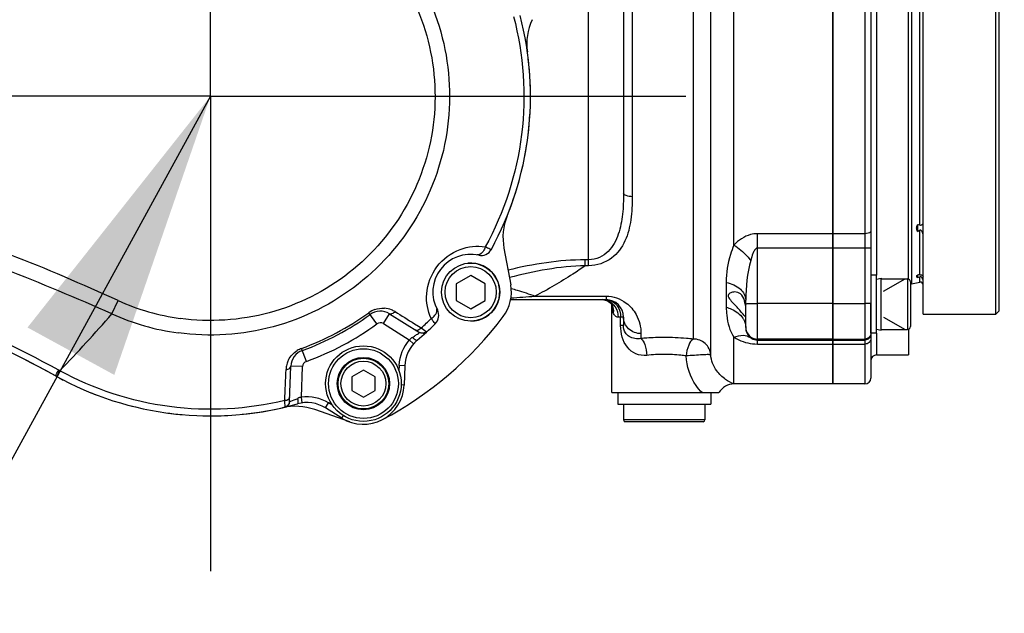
# Model space of a CAD drawing. Header units: millimetres. Extents: x 0 to 8410, y 0 to 5940.
# Tile 119 of 122: x 5536 to 5705, y 5050 to 5152. Entities that reach past the tile are written whole.
import ezdxf

# ---------------------------------------------------------------- set-up
doc = ezdxf.new("R2010")
doc.units = ezdxf.units.MM
doc.header["$LTSCALE"] = 462.55
doc.linetypes.add('CENTER', pattern=[0.6, 0.375, -0.075, 0.075, -0.075])
doc.layers.get('0').update_dxf_attribs({"linetype": 'CONTINUOUS'})
for name, color, linetype in [('204102000021_DXF_AXIS', 7, 'CONTINUOUS'), ('204102000021_DXF_DIMENSION', 7, 'CONTINUOUS'), ('204102000021_DXF_TEXT', 7, 'CONTINUOUS'), ('304102000014DXF_CONTINUOUS_LINE', 7, 'CONTINUOUS'), ('304102000015DXF_CONTINUOUS_LINE', 7, 'CONTINUOUS'), ('304102000022DXF_CONTINUOUS_LINE', 7, 'CONTINUOUS'), ('304104000081DXF_CONTINUOUS_LINE', 7, 'CONTINUOUS'), ('304104000105DXF_CONTINUOUS_LINE', 7, 'CONTINUOUS'), ('304105000070DXF_CONTINUOUS_LINE', 7, 'CONTINUOUS'), ('304106000010DXF_CONTINUOUS_LINE', 7, 'CONTINUOUS'), ('304107000020DXF_CONTINUOUS_LINE', 7, 'CONTINUOUS'), ('501023000058DXF_CONTINUOUS_LINE', 7, 'CONTINUOUS'), ('501023000065DXF_CONTINUOUS_LINE', 7, 'CONTINUOUS'), ('501023000068DXF_CONTINUOUS_LINE', 7, 'CONTINUOUS'), ('504001000006DXF_CONTINUOUS_LINE', 7, 'CONTINUOUS'), ('604006000002DXF_CONTINUOUS_LINE', 7, 'CONTINUOUS'), ('604006000006DXF_CONTINUOUS_LINE', 7, 'CONTINUOUS'), ('604007000001DXF_CONTINUOUS_LINE', 7, 'CONTINUOUS'), ('626001000001DXF_CONTINUOUS_LINE', 7, 'CONTINUOUS')]:
    doc.layers.add(name, color=color, linetype=linetype)
doc.styles.get("Standard").update_dxf_attribs({"font": 'txt', "width": 0.7})
doc.dimstyles.new('DIMSTYLE_16', dxfattribs={"dimtxt": 65, "dimasz": 50, "dimexe": 1, "dimexo": 0, "dimgap": 1.625, "dimtad": 1, "dimdec": 1, "dimdsep": 46, "dimtxsty": 'Standard', "dimblk": '_FILLED', "dimblk1": '_FILLED', "dimblk2": '_FILLED', "dimcen": 0.09, "dimclrt": 5, "dimazin": 2, "dimtp": 2, "dimtm": 2, "dimtfac": 1, "dimtdec": 1, "dimtofl": 0, "dimtmove": 0, "dimatfit": 3, "dimldrblk": '_FILLED', "dimfxl": 0, "dimtolj": 1, "dimarcsym": 0})
doc.dimstyles.new('DIMSTYLE_3', dxfattribs={"dimtxt": 65, "dimasz": 50, "dimexe": 1, "dimexo": 0, "dimgap": 1.625, "dimtad": 1, "dimdsep": 46, "dimtxsty": 'Standard', "dimblk": '_FILLED', "dimblk1": '_FILLED', "dimblk2": '_FILLED', "dimcen": 0.09, "dimclrt": 5, "dimazin": 2, "dimtp": 0.8, "dimtm": 0.8, "dimtfac": 1, "dimtofl": 0, "dimtmove": 0, "dimatfit": 3, "dimldrblk": '_FILLED', "dimfxl": 0, "dimtolj": 1, "dimarcsym": 0})
doc.dimstyles.new('DIMSTYLE_9', dxfattribs={"dimtxt": 65, "dimasz": 50, "dimexe": 1, "dimexo": 0, "dimgap": 1.625, "dimtad": 0, "dimtih": 1, "dimtoh": 1, "dimdec": 1, "dimdsep": 46, "dimtxsty": 'Standard', "dimblk": '_FILLED', "dimblk1": '_FILLED', "dimblk2": '_FILLED', "dimcen": 0.09, "dimclrt": 5, "dimazin": 2, "dimtp": 1.2, "dimtm": 1.2, "dimtfac": 1, "dimtdec": 1, "dimtofl": 0, "dimtmove": 0, "dimatfit": 3, "dimldrblk": '_FILLED', "dimfxl": 0, "dimtolj": 1, "dimarcsym": 0})

# ---------------------------------------------------------------- blocks, each defined once
blk = doc.blocks.new('_FILLED')
at = {"color": 0, "linetype": 'ByBlock'}
blk.add_solid([(0, 0), (-1, 0.17), (-1, -0.17)], dxfattribs=at)
blk = doc.blocks.new('*D8')
at = {"layer": '204102000021_DXF_DIMENSION', "color": 2, "linetype": 'Continuous'}
for p, q in [((4878.77, 5067.55), (4878.77, 5357.32)), ((5568.77, 5220.99), (5568.77, 5357.32)), ((4878.77, 5347.32), (5223.77, 5347.32)), ((5568.77, 5347.32), (5223.77, 5347.32))]:
    blk.add_line(p, q, dxfattribs=at)
at = {"layer": '204102000021_DXF_DIMENSION', "color": 2, "linetype": 'Continuous', "xscale": 50, "yscale": 50, "zscale": 50, "rotation": 180}
blk.add_blockref('_FILLED', (4878.77, 5347.32), dxfattribs=at)
at = {"layer": '204102000021_DXF_DIMENSION', "color": 2, "linetype": 'Continuous', "xscale": 50, "yscale": 50, "zscale": 50}
blk.add_blockref('_FILLED', (5568.77, 5347.32), dxfattribs=at)
blk = doc.blocks.new('*D28')
at = {"layer": '204102000021_DXF_DIMENSION', "color": 2, "linetype": 'Continuous'}
blk.add_line((4878.77, 5664.21), (6289.17, 5664.21), dxfattribs=at)
blk = doc.blocks.new('*D33')
at = {"layer": '204102000021_DXF_DIMENSION', "color": 2, "linetype": 'Continuous'}
for p, q in [((4878.77, 5664.21), (6660.94, 5664.21)), ((6650.94, 5664.21), (6650.94, 4395.43)), ((6650.94, 3126.65), (6650.94, 4395.43)), ((5123.89, 3126.65), (6660.94, 3126.65))]:
    blk.add_line(p, q, dxfattribs=at)
at = {"layer": '204102000021_DXF_DIMENSION', "color": 2, "linetype": 'Continuous', "xscale": 50, "yscale": 50, "zscale": 50}
for p, rotation in [((6650.94, 5664.21), 90), ((6650.94, 3126.65), 270)]:
    blk.add_blockref('_FILLED', p, dxfattribs=dict(at, rotation=rotation))

msp = doc.modelspace()

# ---------------------------------------------------------------- linework, layer by layer
at = {"color": 2, "linetype": 'Continuous'}
msp.add_arc((4876.272, 4368.258), 1295.948, 295, 180, dxfattribs=at)
at = {"layer": '204102000021_DXF_AXIS', "color": 7, "linetype": 'CENTER'}
for q in [(5568.774, 5220.989), (5491.958, 5139.258), (5650.504, 5139.258), (5568.774, 5057.527)]:
    msp.add_line((5568.774, 5139.258), q, dxfattribs=at)
at = {"layer": '204102000021_DXF_TEXT', "color": 2, "linetype": 'Continuous'}
msp.add_line((5568.774, 5139.258), (5411.224, 4851.219), dxfattribs=at)
msp.add_solid([(5552.237, 5091.312), (5568.774, 5139.258), (5537.322, 5099.47)], dxfattribs=at)
at = {"layer": '304102000014DXF_CONTINUOUS_LINE', "color": 7, "linetype": 'Continuous'}
for p, q in [((5675.774, 5089.758), (5675.774, 5194.237)), ((5682.274, 5193.237), (5682.274, 5090.758)), ((5688.774, 5107.797), (5688.774, 5183.757)), ((5688.774, 5099.169), (5688.774, 5094.758)), ((5683.274, 5094.758), (5688.774, 5094.758)), ((5681.274, 5089.758), (5675.774, 5089.758))]:
    msp.add_line(p, q, dxfattribs=at)
at = {"layer": '304102000014DXF_CONTINUOUS_LINE', "color": 9, "linetype": 'Continuous'}
for p, q in [((5681.274, 5194.237), (5681.274, 5089.758)), ((5683.274, 5183.237), (5683.274, 5108.483)), ((5681.274, 5115.609), (5675.774, 5115.609)), ((5681.274, 5113.133), (5675.774, 5113.133)), ((5675.774, 5103.588), (5681.274, 5103.588)), ((5683.274, 5098.483), (5683.274, 5094.758)), ((5675.774, 5097.484), (5681.274, 5097.484)), ((5675.774, 5097.317), (5681.274, 5097.317)), ((5675.774, 5096.624), (5681.274, 5096.624))]:
    msp.add_line(p, q, dxfattribs=at)
at = {"layer": '304102000014DXF_CONTINUOUS_LINE', "color": 7, "linetype": 'Continuous'}
for centre, start, end in [((5683.274, 5093.758), 90, 180), ((5681.274, 5090.758), 270, 360)]:
    msp.add_arc(centre, 1, start, end, dxfattribs=at)
at = {"layer": '304102000014DXF_CONTINUOUS_LINE', "color": 9, "linetype": 'Continuous'}
for points, knots in [([(5682.274, 5116.086), (5682.274, 5116.02), (5682.169, 5115.818), (5681.787, 5115.653), (5681.461, 5115.609), (5681.274, 5115.609)], [0, 0, 0, 0, 0.1670615, 0.5264947, 1, 1, 1, 1]), ([(5682.274, 5113.115), (5682.274, 5113.141), (5682.116, 5113.096), (5681.964, 5113.145), (5681.629, 5113.125), (5681.401, 5113.133), (5681.274, 5113.133)], [0, 0, 0, 0, 0.0763936, 0.2931779, 0.6174194, 1, 1, 1, 1]), ([(5682.274, 5103.57), (5682.274, 5103.596), (5682.116, 5103.551), (5681.964, 5103.6), (5681.629, 5103.58), (5681.401, 5103.588), (5681.274, 5103.588)], [0, 0, 0, 0, 0.0763936, 0.2931779, 0.6174194, 1, 1, 1, 1]), ([(5682.274, 5098.484), (5682.274, 5098.229), (5682.06, 5097.697), (5681.529, 5097.484), (5681.274, 5097.484)], [0, 0, 0, 0, 0.4999731, 1, 1, 1, 1]), ([(5682.274, 5098.317), (5682.274, 5098.062), (5682.06, 5097.531), (5681.529, 5097.317), (5681.274, 5097.317)], [0, 0, 0, 0, 0.4999731, 1, 1, 1, 1]), ([(5682.274, 5097.486), (5682.274, 5097.26), (5682.023, 5096.777), (5681.524, 5096.624), (5681.274, 5096.624)], [0, 0, 0, 0, 0.4737263, 1, 1, 1, 1])]:
    msp.add_open_spline(points, degree=3, knots=knots, dxfattribs=at)
at = {"layer": '304102000015DXF_CONTINUOUS_LINE', "color": 7, "linetype": 'Continuous'}
for p, q in [((5675.774, 5194.236), (5675.774, 5089.758)), ((5639.774, 5155.939), (5639.774, 5122.577)), ((5620.366, 5104.258), (5636.774, 5104.258)), ((5637.762, 5103.365), (5637.857, 5103.182)), ((5637.772, 5103.345), (5637.774, 5103.317)), ((5637.774, 5088.258), (5637.774, 5103.317)), ((5637.857, 5103.184), (5637.857, 5103.182)), ((5660.774, 5099.473), (5660.774, 5104.169)), ((5639.774, 5101.258), (5639.774, 5099.812)), ((5675.774, 5089.758), (5658.762, 5089.758)), ((5637.774, 5088.258), (5656.175, 5088.258))]:
    msp.add_line(p, q, dxfattribs=at)
at = {"layer": '304102000015DXF_CONTINUOUS_LINE', "color": 9, "linetype": 'Continuous'}
for p, q in [((5654.766, 5094.778), (5654.766, 5185.044)), ((5651.774, 5097.484), (5651.774, 5182.258)), ((5658.756, 5113.66), (5658.756, 5181.75)), ((5633.774, 5110.098), (5633.774, 5168.418)), ((5641.274, 5156.542), (5641.274, 5121.974)), ((5675.774, 5115.609), (5662.774, 5115.609)), ((5662.774, 5096.624), (5662.774, 5115.609)), ((5675.774, 5113.133), (5662.774, 5113.133)), ((5633.774, 5111.115), (5633.195, 5111.115)), ((5633.195, 5110.098), (5633.195, 5111.115)), ((5633.774, 5110.098), (5633.195, 5110.098)), ((5657.43, 5107.235), (5657.43, 5102.949)), ((5624.537, 5104.858), (5636.774, 5104.858)), ((5636.774, 5104.858), (5636.774, 5104.258)), ((5675.774, 5103.588), (5662.774, 5103.588)), ((5639.774, 5101.258), (5638.842, 5101.258)), ((5639.274, 5099.812), (5639.274, 5101.258)), ((5639.774, 5099.812), (5639.274, 5099.812)), ((5642.774, 5098.408), (5642.774, 5097.579)), ((5658.756, 5089.762), (5658.756, 5097.809)), ((5675.774, 5097.484), (5662.774, 5097.484)), ((5662.774, 5097.317), (5675.774, 5097.317)), ((5662.774, 5096.624), (5675.774, 5096.624))]:
    msp.add_line(p, q, dxfattribs=at)
at = {"layer": '304102000015DXF_CONTINUOUS_LINE', "color": 7, "linetype": 'Continuous'}
for points in [[(5636.396, 5104.244), (5636.839, 5104.125), (5637.248, 5103.902)], [(5637.248, 5103.902), (5637.561, 5103.627), (5637.762, 5103.365)]]:
    msp.add_lwpolyline(points, dxfattribs=at)
at = {"layer": '304102000015DXF_CONTINUOUS_LINE', "color": 9, "linetype": 'Continuous'}
for centre, radius, start, end in [((5591.402, 5539.162), 435.567, 273.81544, 274.36297), ((5636.195, 5101.899), 2.359, 76.10211, 89.70682), ((5636.185, 5101.858), 2.401, 69.78406, 76.12055), ((5640.396, 5103.318), 2.623, 180.03764, 182.94731), ((5657.503, 5099.256), 3.316, 29.70558, 33.08992), ((5646.784, 5069.564), 25.287, 90.02269, 96.8364)]:
    msp.add_arc(centre, radius, start, end, dxfattribs=at)
at = {"layer": '304102000015DXF_CONTINUOUS_LINE', "color": 7, "linetype": 'Continuous'}
for centre, radius, start, end in [((5636.774, 5101.258), 3, 0, 90), ((5654.701, 5102.693), 6.031, 7.52432, 8.00456), ((5658.774, 5086.758), 3, 90.14347, 150.00052)]:
    msp.add_arc(centre, radius, start, end, dxfattribs=at)
at = {"layer": '304102000015DXF_CONTINUOUS_LINE', "color": 9, "linetype": 'Continuous'}
for points, knots in [([(5639.774, 5122.577), (5639.774, 5121.367), (5639.686, 5118.985), (5639.055, 5115.506), (5637.643, 5112.823), (5635.668, 5111.395), (5634.411, 5111.115), (5633.774, 5111.115)], [0, 0, 0, 0, 0.2539456, 0.4991188, 0.7396117, 0.8661157, 1, 1, 1, 1]), ([(5641.274, 5121.974), (5641.274, 5120.653), (5641.156, 5118.071), (5640.257, 5114.306), (5637.898, 5110.998), (5635.163, 5110.098), (5633.774, 5110.098)], [0, 0, 0, 0, 0.2531015, 0.4940904, 0.7337849, 1, 1, 1, 1]), ([(5641.274, 5121.974), (5640.915, 5121.974), (5640.399, 5122.006), (5639.774, 5122.373), (5639.774, 5122.577)], [0, 0, 0, 0, 0.6372097, 1, 1, 1, 1]), ([(5662.774, 5115.609), (5662.38, 5115.609), (5660.86, 5115.397), (5659.539, 5114.462), (5658.756, 5113.66)], [0, 0, 0, 0, 0.2599435, 1, 1, 1, 1]), ([(5658.756, 5113.66), (5658.524, 5113.125), (5657.742, 5111.07), (5657.43, 5108.848), (5657.43, 5107.235)], [0, 0, 0, 0, 0.2654633, 1, 1, 1, 1]), ([(5658.756, 5113.66), (5659.586, 5113.121), (5660.594, 5112.258), (5661.434, 5111.256), (5661.626, 5111.003)], [0, 0, 0, 0, 0.757123, 1, 1, 1, 1]), ([(5662.774, 5113.133), (5662.568, 5113.133), (5662.24, 5112.75), (5661.915, 5112.023), (5661.729, 5111.408), (5661.626, 5111.003)], [0, 0, 0, 0, 0.2469741, 0.4983098, 1, 1, 1, 1]), ([(5633.195, 5110.098), (5632.497, 5109.604), (5629.703, 5107.71), (5626.774, 5106.018), (5624.537, 5104.858)], [0, 0, 0, 0, 0.2533108, 1, 1, 1, 1]), ([(5620.467, 5106.167), (5620.806, 5106.082), (5622.183, 5105.713), (5623.536, 5105.251), (5624.537, 5104.858)], [0, 0, 0, 0, 0.2451133, 1, 1, 1, 1]), ([(5657.43, 5107.235), (5658.307, 5107.034), (5659.859, 5106.427), (5660.774, 5104.866), (5660.774, 5104.169)], [0, 0, 0, 0, 0.5632121, 1, 1, 1, 1]), ([(5636.774, 5104.858), (5637.99, 5104.858), (5640.131, 5104.105), (5642.256, 5101.589), (5642.774, 5099.543), (5642.774, 5098.408)], [0, 0, 0, 0, 0.377773, 0.6473922, 1, 1, 1, 1]), ([(5637.015, 5104.111), (5637.551, 5103.914), (5638.522, 5103.081), (5638.842, 5101.869), (5638.842, 5101.258)], [0, 0, 0, 0, 0.4829496, 1, 1, 1, 1]), ([(5638.012, 5102.022), (5637.979, 5102.125), (5637.869, 5102.504), (5637.792, 5102.896), (5637.777, 5103.183)], [0, 0, 0, 0, 0.2734305, 1, 1, 1, 1]), ([(5638.282, 5103.65), (5638.438, 5103.508), (5639.017, 5102.841), (5639.274, 5101.924), (5639.274, 5101.258)], [0, 0, 0, 0, 0.2405353, 1, 1, 1, 1]), ([(5657.43, 5102.949), (5657.43, 5102.488), (5657.518, 5100.716), (5658.014, 5098.903), (5658.756, 5097.809)], [0, 0, 0, 0, 0.2584967, 1, 1, 1, 1]), ([(5657.43, 5102.949), (5657.733, 5102.871), (5658.822, 5102.503), (5659.823, 5101.77), (5660.281, 5101.067)], [0, 0, 0, 0, 0.2716148, 1, 1, 1, 1]), ([(5660.774, 5103.553), (5660.774, 5103.566), (5660.854, 5103.55), (5660.939, 5103.575), (5661.137, 5103.57), (5661.489, 5103.583), (5662.049, 5103.585), (5662.518, 5103.588), (5662.774, 5103.588)], [0, 0, 0, 0, 0.0195272, 0.076486, 0.1688916, 0.2932512, 0.6174591, 1, 1, 1, 1]), ([(5638.842, 5101.258), (5638.661, 5101.258), (5638.242, 5101.415), (5638.077, 5101.813), (5638.012, 5102.022)], [0, 0, 0, 0, 0.4531115, 1, 1, 1, 1]), ([(5642.774, 5098.408), (5642.014, 5098.408), (5640.451, 5098.98), (5639.774, 5100.525), (5639.774, 5101.258)], [0, 0, 0, 0, 0.5090615, 1, 1, 1, 1]), ([(5643.774, 5094.671), (5643.138, 5094.595), (5641.833, 5094.777), (5639.765, 5096.434), (5639.273, 5098.501), (5639.274, 5099.812)], [0, 0, 0, 0, 0.2506886, 0.4867114, 1, 1, 1, 1]), ([(5642.774, 5097.579), (5642.096, 5097.465), (5640.981, 5097.569), (5639.932, 5098.611), (5639.774, 5099.382), (5639.774, 5099.812)], [0, 0, 0, 0, 0.4821596, 0.6986897, 1, 1, 1, 1]), ([(5660.774, 5099.484), (5660.774, 5098.973), (5661.2, 5097.91), (5662.263, 5097.484), (5662.774, 5097.484)], [0, 0, 0, 0, 0.4999731, 1, 1, 1, 1]), ([(5660.774, 5099.473), (5660.774, 5099.316), (5660.838, 5098.655), (5661.224, 5098.025), (5661.626, 5097.716)], [0, 0, 0, 0, 0.2358567, 1, 1, 1, 1]), ([(5646.774, 5097.747), (5645.765, 5097.747), (5644.43, 5097.704), (5643.099, 5097.606), (5642.774, 5097.579)], [0, 0, 0, 0, 0.7555537, 1, 1, 1, 1]), ([(5651.774, 5097.484), (5651.373, 5097.526), (5649.711, 5097.68), (5648.041, 5097.747), (5646.774, 5097.747)], [0, 0, 0, 0, 0.2410137, 1, 1, 1, 1]), ([(5658.756, 5097.809), (5659.245, 5098.013), (5660.236, 5098.256), (5661.247, 5097.973), (5661.626, 5097.716)], [0, 0, 0, 0, 0.536918, 1, 1, 1, 1]), ([(5658.756, 5097.809), (5659.018, 5097.637), (5660.245, 5096.946), (5661.681, 5096.624), (5662.774, 5096.624)], [0, 0, 0, 0, 0.2233533, 1, 1, 1, 1]), ([(5661.626, 5097.716), (5661.68, 5097.675), (5662.015, 5097.442), (5662.434, 5097.317), (5662.774, 5097.317)], [0, 0, 0, 0, 0.1678498, 1, 1, 1, 1]), ([(5642.774, 5097.579), (5643.114, 5097.349), (5643.535, 5096.291), (5643.723, 5095.298), (5643.774, 5094.671)], [0, 0, 0, 0, 0.3950323, 1, 1, 1, 1]), ([(5651.774, 5097.484), (5651.381, 5097.287), (5650.807, 5096.243), (5650.583, 5095.208), (5650.524, 5094.57)], [0, 0, 0, 0, 0.4064308, 1, 1, 1, 1]), ([(5654.766, 5094.778), (5654.713, 5095.492), (5654.005, 5096.938), (5652.503, 5097.484), (5651.774, 5097.484)], [0, 0, 0, 0, 0.4950915, 1, 1, 1, 1]), ([(5650.524, 5094.57), (5650.226, 5094.614), (5648.982, 5094.778), (5647.727, 5094.851), (5646.774, 5094.851)], [0, 0, 0, 0, 0.239962, 1, 1, 1, 1]), ([(5654.766, 5094.778), (5654.747, 5094.808), (5654.583, 5094.776), (5654.337, 5094.81), (5653.889, 5094.779), (5653.093, 5094.753), (5651.95, 5094.679), (5651.004, 5094.61), (5650.524, 5094.57)], [0, 0, 0, 0, 0.0250926, 0.0914023, 0.1951898, 0.3301672, 0.6593913, 1, 1, 1, 1]), ([(5653.28, 5088.258), (5652.893, 5088.626), (5651.377, 5090.404), (5650.616, 5092.78), (5650.524, 5094.57)], [0, 0, 0, 0, 0.2295068, 1, 1, 1, 1]), ([(5658.756, 5089.762), (5658.247, 5089.952), (5657.13, 5090.55), (5655.493, 5092.117), (5654.831, 5093.796), (5654.766, 5094.778)], [0, 0, 0, 0, 0.2427648, 0.5598514, 1, 1, 1, 1]), ([(5658.766, 5089.758), (5658.766, 5089.76), (5658.763, 5089.764), (5658.758, 5089.762), (5658.756, 5089.762)], [0, 0, 0, 0, 0.4113657, 1, 1, 1, 1])]:
    msp.add_open_spline(points, degree=3, knots=knots, dxfattribs=at)
for points in [[(5633.195, 5111.115), (5628.729, 5111.115), (5624.257, 5110.379), (5619.916, 5109.329)], [(5633.195, 5110.098), (5628.795, 5110.003), (5624.409, 5109.175), (5620.151, 5108.065)], [(5661.626, 5111.003), (5661.057, 5108.779), (5660.774, 5106.464), (5660.774, 5104.169)], [(5636.774, 5104.258), (5637.316, 5104.258), (5637.881, 5104.015), (5638.282, 5103.65)], [(5637.857, 5103.182), (5638.008, 5102.822), (5638.06, 5102.409), (5638.012, 5102.022)], [(5660.383, 5100.899), (5660.628, 5100.471), (5660.774, 5099.966), (5660.774, 5099.473)]]:
    msp.add_open_spline(points, degree=3, dxfattribs=at)
at = {"layer": '304102000015DXF_CONTINUOUS_LINE', "color": 7, "linetype": 'Continuous'}
for points, knots in [([(5658.868, 5105.583), (5658.638, 5105.583), (5658.293, 5105.519), (5657.886, 5105.302), (5657.627, 5104.807), (5658.186, 5104.142), (5658.572, 5103.724), (5658.799, 5103.483)], [0, 0, 0, 0, 0.2150605, 0.3210296, 0.4243591, 0.6893405, 1, 1, 1, 1]), ([(5660.554, 5104.123), (5660.438, 5104.542), (5660.058, 5105.322), (5659.225, 5105.583), (5658.868, 5105.583)], [0, 0, 0, 0, 0.5484436, 1, 1, 1, 1]), ([(5660.67, 5101.383), (5660.568, 5101.383), (5660.368, 5101.732), (5659.977, 5102.146), (5659.435, 5102.812), (5659.017, 5103.251), (5658.799, 5103.483)], [0, 0, 0, 0, 0.1092944, 0.3483539, 0.6608335, 1, 1, 1, 1]), ([(5660.68, 5103.483), (5660.715, 5103.217), (5660.75, 5102.733), (5660.76, 5102.043), (5660.757, 5101.689), (5660.728, 5101.383), (5660.67, 5101.383)], [0, 0, 0, 0, 0.3801458, 0.702324, 0.9175415, 1, 1, 1, 1])]:
    msp.add_open_spline(points, degree=3, knots=knots, dxfattribs=at)
msp.add_open_spline([(5660.673, 5103.533), (5660.646, 5103.732), (5660.608, 5103.93), (5660.554, 5104.123)], degree=3, dxfattribs=at)
at = {"layer": '304102000022DXF_CONTINUOUS_LINE', "color": 7, "linetype": 'Continuous'}
msp.add_arc((5445.2, 4916.2), 200, 61.01369, 69.58048, dxfattribs=at)
at = {"layer": '304104000081DXF_CONTINUOUS_LINE', "color": 7, "linetype": 'Continuous'}
for p, q in [((5691.274, 5101.758), (5691.274, 5176.758)), ((5703.774, 5101.758), (5703.774, 5176.758)), ((5704.274, 5176.258), (5704.274, 5102.258)), ((5689.274, 5171.508), (5689.274, 5107.008)), ((5690.274, 5117.16), (5690.274, 5116.011)), ((5690.205, 5108.402), (5690.274, 5108.497)), ((5690.274, 5108.497), (5690.274, 5108.077)), ((5689.074, 5107.008), (5689.274, 5107.008)), ((5689.274, 5107.008), (5690.687, 5107.257)), ((5691.274, 5101.758), (5703.774, 5101.758)), ((5704.274, 5102.258), (5703.774, 5101.758))]:
    msp.add_line(p, q, dxfattribs=at)
at = {"layer": '304104000081DXF_CONTINUOUS_LINE', "color": 9, "linetype": 'Continuous'}
for p, q in [((5690.687, 5117.075), (5690.687, 5161.441)), ((5690.687, 5108.515), (5690.687, 5116.193)), ((5690.687, 5107.257), (5690.687, 5108.192))]:
    msp.add_line(p, q, dxfattribs=at)
at = {"layer": '304104000081DXF_CONTINUOUS_LINE', "color": 7, "linetype": 'Continuous'}
msp.add_arc((5690.774, 5106.765), 0.5, 0, 100, dxfattribs=at)
for points, knots in [([(5690.274, 5116.011), (5690.201, 5116.185), (5690.111, 5116.579), (5690.205, 5116.969), (5690.274, 5117.16)], [0, 0, 0, 0, 0.4817397, 1, 1, 1, 1]), ([(5690.687, 5117.075), (5690.776, 5117.052), (5690.94, 5117.092), (5691.116, 5117.195), (5691.197, 5117.273), (5691.274, 5117.297), (5691.274, 5117.315)], [0, 0, 0, 0, 0.4270854, 0.7205036, 0.9179051, 1, 1, 1, 1]), ([(5691.274, 5115.293), (5691.274, 5115.395), (5691.234, 5115.726), (5690.928, 5116.313), (5690.687, 5116.193)], [0, 0, 0, 0, 0.2751539, 1, 1, 1, 1]), ([(5690.274, 5108.077), (5690.224, 5108.111), (5690.123, 5108.213), (5690.173, 5108.348), (5690.205, 5108.402)], [0, 0, 0, 0, 0.4891595, 1, 1, 1, 1]), ([(5690.687, 5108.515), (5690.778, 5108.517), (5690.926, 5108.516), (5691.156, 5108.488), (5691.274, 5108.355), (5691.274, 5108.272)], [0, 0, 0, 0, 0.3971324, 0.6401606, 1, 1, 1, 1]), ([(5691.274, 5107.532), (5691.274, 5107.691), (5691.189, 5108.009), (5690.842, 5108.238), (5690.687, 5108.192)], [0, 0, 0, 0, 0.494708, 1, 1, 1, 1])]:
    msp.add_open_spline(points, degree=3, knots=knots, dxfattribs=at)
for points in [[(5690.687, 5117.075), (5690.551, 5117.11), (5690.412, 5117.137), (5690.274, 5117.16)], [(5690.274, 5116.011), (5690.413, 5116.067), (5690.552, 5116.126), (5690.687, 5116.193)], [(5690.687, 5108.515), (5690.549, 5108.512), (5690.411, 5108.505), (5690.274, 5108.497)], [(5690.274, 5108.077), (5690.412, 5108.113), (5690.55, 5108.151), (5690.687, 5108.192)]]:
    msp.add_open_spline(points, degree=3, dxfattribs=at)
at = {"layer": '304104000105DXF_CONTINUOUS_LINE', "color": 7, "linetype": 'Continuous'}
for p, q in [((5619.217, 5113.108), (5620.38, 5106.832)), ((5592.727, 5083.214), (5586.711, 5085.345))]:
    msp.add_line(p, q, dxfattribs=at)
for centre, radius, start, end in [((5633.144, 5148.281), 10, 155.5, 187.97931), ((5568.774, 5139.258), 55, 358.49184, 6.7234), ((5568.774, 5139.258), 55, 349.19023, 356.80949), ((5568.774, 5139.258), 55, 339.27682, 347.50889), ((5629.049, 5114.93), 10, 158.02069, 190.5), ((5613.497, 5105.556), 7, 323, 10.5), ((5568.774, 5139.258), 63, 298, 323), ((5568.774, 5139.258), 55, 241.74713, 242.69894), ((5568.774, 5139.258), 55, 247.89474, 249.43637), ((5568.774, 5139.258), 55, 255.65546, 255.90247), ((5583.372, 5075.918), 10, 70.5, 102.97931), ((5568.774, 5139.258), 55, 261.98801, 264.89206), ((5568.774, 5139.258), 55, 268.61848, 273.04519), ((5568.774, 5139.258), 55, 275.69768, 282.97931)]:
    msp.add_arc(centre, radius, start, end, dxfattribs=at)
at = {"layer": '304105000070DXF_CONTINUOUS_LINE', "color": 7, "linetype": 'Continuous'}
msp.add_circle((5595.064, 5089.813), 6, dxfattribs=at)
at = {"layer": '304106000010DXF_CONTINUOUS_LINE', "color": 7, "linetype": 'Continuous'}
msp.add_circle((5595.064, 5089.813), 6.5, dxfattribs=at)
at = {"layer": '304107000020DXF_CONTINUOUS_LINE', "color": 9, "linetype": 'Continuous'}
for p, q in [((5551.84, 5101.809), (5552.88, 5104.105)), ((5597.377, 5100.09), (5595.976, 5102.008)), ((5598.496, 5100.131), (5599.556, 5101.827)), ((5598.496, 5100.131), (5602.949, 5097.348)), ((5603.839, 5100.125), (5604.501, 5099.715)), ((5604.501, 5099.715), (5605.013, 5099.396)), ((5605.013, 5099.396), (5605.181, 5099.27)), ((5605.172, 5099.277), (5605.87, 5098.753)), ((5603.695, 5096.683), (5602.949, 5097.348)), ((5585.25, 5093.642), (5584.443, 5095.876)), ((5584.591, 5092.737), (5582.592, 5092.807)), ((5584.407, 5087.49), (5584.591, 5092.737)), ((5601.177, 5092.932), (5601.146, 5092.059)), ((5602.176, 5092.897), (5601.177, 5092.932)), ((5542.354, 5091.018), (5542.901, 5092.018)), ((5542.901, 5092.018), (5542.681, 5092.137)), ((5602.06, 5089.568), (5601.548, 5089.586)), ((5581.568, 5086.671), (5581.555, 5086.927)), ((5581.609, 5085.855), (5581.568, 5086.671)), ((5581.609, 5085.855), (5581.568, 5086.671)), ((5582.445, 5086.74), (5582.402, 5086.724)), ((5584.542, 5086.499), (5584.407, 5087.49)), ((5588.53, 5085.642), (5589.06, 5086.49)), ((5589.798, 5086.028), (5589.06, 5086.49)), ((5591.354, 5083.876), (5591.622, 5084.305))]:
    msp.add_line(p, q, dxfattribs=at)
at = {"layer": '304107000020DXF_CONTINUOUS_LINE', "color": 7, "linetype": 'Continuous'}
for p, q in [((5599.556, 5101.827), (5604.681, 5098.624)), ((5582.381, 5086.767), (5582.592, 5092.807)), ((5602.176, 5092.897), (5602.06, 5089.568)), ((5591.354, 5083.876), (5588.53, 5085.642))]:
    msp.add_line(p, q, dxfattribs=at)
at = {"layer": '304107000020DXF_CONTINUOUS_LINE', "color": 9, "linetype": 'Continuous'}
for points in [[(5604.681, 5098.624), (5604.703, 5098.608), (5604.712, 5098.595), (5604.706, 5098.583)], [(5582.402, 5086.724), (5582.389, 5086.725), (5582.382, 5086.74), (5582.381, 5086.767)]]:
    msp.add_lwpolyline(points, dxfattribs=at)
at = {"layer": '304107000020DXF_CONTINUOUS_LINE', "color": 7, "linetype": 'Continuous'}
for centre, radius, start, end in [((5568.774, 5139.258), 55, 331.37159, 14.62841), ((5615.294, 5113.864), 2, 257.79452, 331.37196), ((5613.497, 5105.556), 6.5, 77.79576, 208.20411), ((5445.2, 4916.2), 200, 61.01369, 75.20392), ((5568.774, 5139.258), 46.5, 289.86017, 306.13983), ((5597.967, 5099.283), 3, 58, 126.13983), ((5606.006, 5101.539), 2, 314.62818, 28.20411), ((5568.774, 5139.258), 55, 310.23176, 314.62843), ((5608.172, 5092.688), 6, 130.23176, 178), ((5585.59, 5092.702), 3, 109.86017, 178), ((5568.774, 5139.258), 55, 241.01369, 285.76824), ((5595.064, 5089.813), 7, 238, 358), ((5585.35, 5080.553), 6, 58, 105.76824)]:
    msp.add_arc(centre, radius, start, end, dxfattribs=at)
at = {"layer": '304107000020DXF_CONTINUOUS_LINE', "color": 9, "linetype": 'Continuous'}
for centre, radius, start, end in [((5445.263, 4913.475), 203.496, 61.39807, 75.17611), ((5568.841, 5139.424), 38.758, 245.68101, 262.16459), ((5598.385, 5098.771), 4.027, 67.92446, 86.07076), ((5263.079, 5356.471), 385.014, 316.61745, 318.59047), ((5568.825, 5139.452), 41.298, 245.7142, 262.19429), ((5568.664, 5139.464), 46.356, 289.90079, 306.09894), ((5598.41, 5098.67), 4.131, 109.34911, 126.10158), ((5598.398, 5098.819), 3.977, 58.22776, 67.84213), ((5568.774, 5139.258), 48.5, 289.86017, 306.13983), ((5597.967, 5099.283), 1, 58, 126.13983), ((5568.748, 5139.293), 53.916, 312.2702, 314.75206), ((5587.694, 5122.693), 29.509, 302.34827, 303.16928), ((5588.846, 5120.925), 27.399, 303.17472, 304.41576), ((5589.544, 5119.925), 26.179, 304.39256, 305.39114), ((5608.172, 5092.688), 7, 138.25992, 178), ((5585.848, 5091.99), 4.132, 109.88432, 121.78576), ((5585.739, 5092.084), 3.984, 164.97382, 177.75552), ((5585.762, 5092.075), 4.009, 153.16701, 164.93712), ((5585.59, 5092.702), 1, 109.86017, 178), ((5585.35, 5080.553), 7, 58, 97.74008), ((5573.607, 5110.117), 24.991, 290.70894, 291.07054), ((5572.499, 5112.979), 28.061, 291.08067, 293.67024)]:
    msp.add_arc(centre, radius, start, end, dxfattribs=at)
for points, knots in [([(5571.671, 5180.255), (5577.112, 5179.87), (5587.961, 5176.865), (5601.095, 5166.404), (5609.13, 5151.636), (5610.759, 5134.907), (5605.734, 5118.868), (5594.843, 5106.062), (5579.847, 5098.518), (5568.618, 5097.8), (5563.216, 5098.537)], [0, 0, 0, 0, 0.1250135, 0.2500268, 0.3750396, 0.5000518, 0.6250641, 0.7500769, 0.8750732, 1, 1, 1, 1]), ([(5571.495, 5177.741), (5576.604, 5177.382), (5586.793, 5174.565), (5599.13, 5164.745), (5606.675, 5150.878), (5608.206, 5135.169), (5603.486, 5120.108), (5593.257, 5108.084), (5579.174, 5101.004), (5568.629, 5100.334), (5563.557, 5101.028)], [0, 0, 0, 0, 0.125013, 0.2500262, 0.3750391, 0.5000515, 0.6250641, 0.750077, 0.8750734, 1, 1, 1, 1]), ([(5620.869, 5152.983), (5622.596, 5146.427), (5623.562, 5132.531), (5619.264, 5119.28), (5616.002, 5113.337)], [0, 0, 0, 0, 0.4999998, 1, 1, 1, 1]), ([(5552.88, 5104.105), (5546.76, 5106.877), (5534.441, 5112.263), (5521.694, 5116.578), (5515.246, 5118.463)], [0, 0, 0, 0, 0.5000323, 1, 1, 1, 1]), ([(5551.84, 5101.809), (5545.746, 5104.483), (5533.506, 5109.731), (5520.851, 5113.921), (5514.452, 5115.749)], [0, 0, 0, 0, 0.5000335, 1, 1, 1, 1]), ([(5606.707, 5101.004), (5606.091, 5102.317), (5605.517, 5105.534), (5607.328, 5110.208), (5611.323, 5113.233), (5614.571, 5113.567), (5616.002, 5113.337)], [0, 0, 0, 0, 0.2336744, 0.5001183, 0.7665427, 1, 1, 1, 1]), ([(5616.002, 5113.338), (5616.26, 5113.233), (5616.631, 5113.133), (5616.906, 5112.933), (5617.047, 5112.931), (5617.049, 5112.906)], [0, 0, 0, 0, 0.7370344, 0.9333638, 1, 1, 1, 1]), ([(5614.847, 5111.971), (5614.802, 5111.963), (5614.711, 5111.952), (5614.619, 5111.959), (5614.575, 5111.966)], [0, 0, 0, 0, 0.5066202, 1, 1, 1, 1]), ([(5607.702, 5102.49), (5607.698, 5102.536), (5607.683, 5102.627), (5607.652, 5102.713), (5607.632, 5102.753)], [0, 0, 0, 0, 0.5066438, 1, 1, 1, 1]), ([(5600.492, 5102.2), (5600.424, 5102.114), (5600.196, 5101.868), (5599.759, 5101.7), (5599.556, 5101.827)], [0, 0, 0, 0, 0.3150163, 1, 1, 1, 1]), ([(5605.013, 5099.396), (5604.945, 5099.308), (5604.715, 5099.055), (5604.27, 5098.881), (5604.064, 5099.01)], [0, 0, 0, 0, 0.3147069, 1, 1, 1, 1]), ([(5607.411, 5100.116), (5607.39, 5100.102), (5607.341, 5100.26), (5607.191, 5100.355), (5606.979, 5100.674), (5606.805, 5100.879), (5606.707, 5101.004)], [0, 0, 0, 0, 0.066987, 0.2637042, 0.5800522, 1, 1, 1, 1]), ([(5604.297, 5097.269), (5604.213, 5097.198), (5603.825, 5097.403), (5603.628, 5097.602), (5603.483, 5097.763)], [0, 0, 0, 0, 0.3363162, 1, 1, 1, 1]), ([(5605.079, 5098.486), (5605.009, 5098.494), (5604.87, 5098.526), (5604.741, 5098.587), (5604.681, 5098.624)], [0, 0, 0, 0, 0.50178, 1, 1, 1, 1]), ([(5605.87, 5098.753), (5605.886, 5098.741), (5605.947, 5098.708), (5605.878, 5098.697), (5605.859, 5098.697)], [0, 0, 0, 0, 0.5100448, 1, 1, 1, 1]), ([(5581.758, 5092.24), (5581.868, 5092.248), (5582.2, 5092.299), (5582.583, 5092.568), (5582.592, 5092.807)], [0, 0, 0, 0, 0.3150627, 1, 1, 1, 1]), ([(5542.12, 5091.147), (5542.13, 5091.142), (5542.145, 5091.217), (5542.172, 5091.234), (5542.189, 5091.263)], [0, 0, 0, 0, 0.2523541, 1, 1, 1, 1]), ([(5542.189, 5091.263), (5542.216, 5091.311), (5542.382, 5091.601), (5542.545, 5091.893), (5542.681, 5092.137)], [0, 0, 0, 0, 0.1644502, 1, 1, 1, 1]), ([(5581.555, 5086.927), (5575.131, 5085.359), (5561.585, 5084.604), (5548.697, 5088.841), (5542.901, 5092.018)], [0, 0, 0, 0, 0.5000944, 1, 1, 1, 1]), ([(5581.555, 5086.927), (5581.666, 5086.934), (5582.004, 5086.983), (5582.398, 5087.254), (5582.406, 5087.497)], [0, 0, 0, 0, 0.3148968, 1, 1, 1, 1]), ([(5581.647, 5085.786), (5581.638, 5085.784), (5581.59, 5085.798), (5581.616, 5085.855), (5581.622, 5085.886)], [0, 0, 0, 0, 0.2399818, 1, 1, 1, 1]), ([(5582.273, 5086.36), (5582.306, 5086.423), (5582.357, 5086.556), (5582.378, 5086.697), (5582.381, 5086.767)], [0, 0, 0, 0, 0.5017888, 1, 1, 1, 1]), ([(5583.72, 5086.328), (5583.825, 5086.357), (5583.872, 5086.794), (5583.818, 5087.068), (5583.765, 5087.279)], [0, 0, 0, 0, 0.3363165, 1, 1, 1, 1])]:
    msp.add_open_spline(points, degree=3, knots=knots, dxfattribs=at)
for points in [[(5616.002, 5113.337), (5615.92, 5113.066), (5615.802, 5112.802), (5615.641, 5112.569)], [(5615.641, 5112.569), (5615.453, 5112.296), (5615.172, 5112.036), (5614.847, 5111.971)], [(5597.041, 5102.568), (5597.555, 5102.748), (5598.117, 5102.825), (5598.66, 5102.788)], [(5600.492, 5102.2), (5601.608, 5101.509), (5602.724, 5100.817), (5603.839, 5100.125)], [(5606.707, 5101.004), (5606.945, 5101.157), (5607.167, 5101.344), (5607.346, 5101.563)], [(5607.346, 5101.563), (5607.556, 5101.819), (5607.73, 5102.16), (5607.702, 5102.49)], [(5603.483, 5097.763), (5603.3, 5097.647), (5603.107, 5097.523), (5602.986, 5097.342)], [(5605.905, 5098.684), (5605.609, 5098.413), (5605.045, 5098.368), (5604.706, 5098.583)], [(5605.502, 5098.532), (5605.368, 5098.486), (5605.22, 5098.47), (5605.079, 5098.486)], [(5605.87, 5098.753), (5605.766, 5098.655), (5605.637, 5098.578), (5605.502, 5098.532)], [(5582.185, 5093.884), (5582.516, 5094.538), (5583.049, 5095.117), (5583.672, 5095.503)], [(5581.555, 5086.927), (5581.622, 5088.698), (5581.69, 5090.469), (5581.758, 5092.24)], [(5581.609, 5085.855), (5581.749, 5085.886), (5581.885, 5085.949), (5581.999, 5086.036)], [(5581.647, 5085.786), (5582.037, 5085.88), (5582.39, 5086.323), (5582.402, 5086.724)], [(5581.999, 5086.036), (5582.112, 5086.122), (5582.208, 5086.235), (5582.273, 5086.36)], [(5584.407, 5087.49), (5584.197, 5087.443), (5583.974, 5087.395), (5583.802, 5087.266)]]:
    msp.add_open_spline(points, degree=3, dxfattribs=at)
at = {"layer": '501023000058DXF_CONTINUOUS_LINE', "color": 7, "linetype": 'Continuous'}
for p, q in [((5613.497, 5108.443), (5610.997, 5107)), ((5615.997, 5107), (5613.497, 5108.443)), ((5610.997, 5107), (5610.997, 5104.113)), ((5615.997, 5104.113), (5615.997, 5107)), ((5610.997, 5104.113), (5613.497, 5102.669)), ((5613.497, 5102.669), (5615.997, 5104.113))]:
    msp.add_line(p, q, dxfattribs=at)
msp.add_circle((5613.497, 5105.556), 5, dxfattribs=at)
at = {"layer": '501023000058DXF_CONTINUOUS_LINE', "color": 9, "linetype": 'Continuous'}
msp.add_circle((5613.497, 5105.556), 4.4, dxfattribs=at)
at = {"layer": '501023000065DXF_CONTINUOUS_LINE', "color": 7, "linetype": 'Continuous'}
for p, q in [((5684.084, 5107.843), (5688.574, 5107.843)), ((5689.074, 5107.343), (5689.074, 5099.623)), ((5684.084, 5099.123), (5688.574, 5099.123))]:
    msp.add_line(p, q, dxfattribs=at)
at = {"layer": '501023000065DXF_CONTINUOUS_LINE', "color": 2, "linetype": 'Continuous'}
for p, q in [((5684.474, 5105.714), (5688.161, 5107.843)), ((5684.474, 5101.252), (5688.161, 5099.123))]:
    msp.add_line(p, q, dxfattribs=at)
at = {"layer": '501023000065DXF_CONTINUOUS_LINE', "color": 9, "linetype": 'Continuous'}
msp.add_line((5688.574, 5107.843), (5688.574, 5099.123), dxfattribs=at)
at = {"layer": '501023000065DXF_CONTINUOUS_LINE', "color": 7, "linetype": 'Continuous'}
for centre, start, end in [((5688.574, 5107.343), 0, 90), ((5688.574, 5099.623), 270, 360)]:
    msp.add_arc(centre, 0.5, start, end, dxfattribs=at)
at = {"layer": '501023000068DXF_CONTINUOUS_LINE', "color": 7, "linetype": 'Continuous'}
for p, q in [((5595.064, 5092.122), (5593.064, 5090.967)), ((5593.064, 5090.967), (5593.064, 5088.658)), ((5597.064, 5090.967), (5595.064, 5092.122)), ((5597.064, 5088.658), (5597.064, 5090.967)), ((5593.064, 5088.658), (5595.064, 5087.503)), ((5595.064, 5087.503), (5597.064, 5088.658))]:
    msp.add_line(p, q, dxfattribs=at)
msp.add_circle((5595.064, 5089.813), 4.36, dxfattribs=at)
at = {"layer": '501023000068DXF_CONTINUOUS_LINE', "color": 9, "linetype": 'Continuous'}
msp.add_circle((5595.064, 5089.813), 3.86, dxfattribs=at)
at = {"layer": '504001000006DXF_CONTINUOUS_LINE', "color": 7, "linetype": 'Continuous'}
for p, q in [((5683.274, 5108.483), (5682.274, 5108.483)), ((5683.274, 5098.483), (5683.274, 5108.483)), ((5682.274, 5098.483), (5682.274, 5103.57)), ((5683.274, 5098.483), (5682.274, 5098.483))]:
    msp.add_line(p, q, dxfattribs=at)
at = {"layer": '604006000002DXF_CONTINUOUS_LINE', "color": 7, "linetype": 'Continuous'}
for p, q in [((5683.274, 5107.783), (5684.048, 5107.983)), ((5684.048, 5098.983), (5684.048, 5107.983)), ((5684.048, 5107.983), (5684.084, 5107.843)), ((5683.274, 5099.183), (5684.048, 5098.983)), ((5684.048, 5098.983), (5684.084, 5099.123))]:
    msp.add_line(p, q, dxfattribs=at)
msp.add_circle((5595.064, 5089.813), 4.5, dxfattribs=at)
at = {"layer": '604006000006DXF_CONTINUOUS_LINE', "color": 7, "linetype": 'Continuous'}
msp.add_arc((5613.497, 5105.556), 5, 270, 95.35442, dxfattribs=at)
at = {"layer": '604007000001DXF_CONTINUOUS_LINE', "color": 7, "linetype": 'Continuous'}
for p, q in [((5638.774, 5088.258), (5638.774, 5086.258)), ((5654.774, 5088.258), (5654.774, 5086.258)), ((5638.774, 5086.258), (5654.774, 5086.258))]:
    msp.add_line(p, q, dxfattribs=at)
at = {"layer": '626001000001DXF_CONTINUOUS_LINE', "color": 7, "linetype": 'Continuous'}
for p, q in [((5639.774, 5086.258), (5639.774, 5083.558)), ((5653.774, 5086.258), (5653.774, 5083.558)), ((5653.474, 5083.258), (5640.074, 5083.258))]:
    msp.add_line(p, q, dxfattribs=at)
at = {"layer": '626001000001DXF_CONTINUOUS_LINE', "color": 9, "linetype": 'Continuous'}
msp.add_line((5653.774, 5083.558), (5639.774, 5083.558), dxfattribs=at)
at = {"layer": '626001000001DXF_CONTINUOUS_LINE', "color": 7, "linetype": 'Continuous'}
for centre, start, end in [((5640.074, 5083.558), 180, 270), ((5653.474, 5083.558), 270, 360)]:
    msp.add_arc(centre, 0.3, start, end, dxfattribs=at)

# ---------------------------------------------------------------- dimensions: what is measured, and where the dimension line sits
at = {"layer": '204102000021_DXF_DIMENSION', "color": 2, "linetype": 'Continuous'}
dim = msp.add_ordinate_dim(feature_location=(4878.774, 5664.205), offset=(1410.392, 0), dtype=0, origin=(4878.774, 3918.758), dimstyle='DIMSTYLE_9', override={"dimgap": 16.250201, "dimtad": 1, "dimtih": 0, "dimtoh": 0}, dxfattribs=at)
dim.commit()
dim.dimension.update_dxf_attribs({"geometry": '*D28', "text_midpoint": (6321.666, 5680.455)})
dim = msp.add_linear_dim(base=(6650.941, 3126.652), p1=(4878.774, 5664.205), p2=(5123.892, 3126.652), angle=270, dimstyle='DIMSTYLE_16', dxfattribs=at)
dim.commit()
dim.dimension.update_dxf_attribs({"geometry": '*D33', "text_midpoint": (6650.941, 3952.013), "dimtype": 160})
dim = msp.add_linear_dim(base=(5568.774, 5347.322), p1=(4878.774, 5067.552), p2=(5568.774, 5220.989), dimstyle='DIMSTYLE_3', dxfattribs=at)
dim.commit()
dim.dimension.update_dxf_attribs({"geometry": '*D8', "text_midpoint": (5137.933, 5347.322), "dimtype": 160})

doc.saveas('drawing.dxf')
